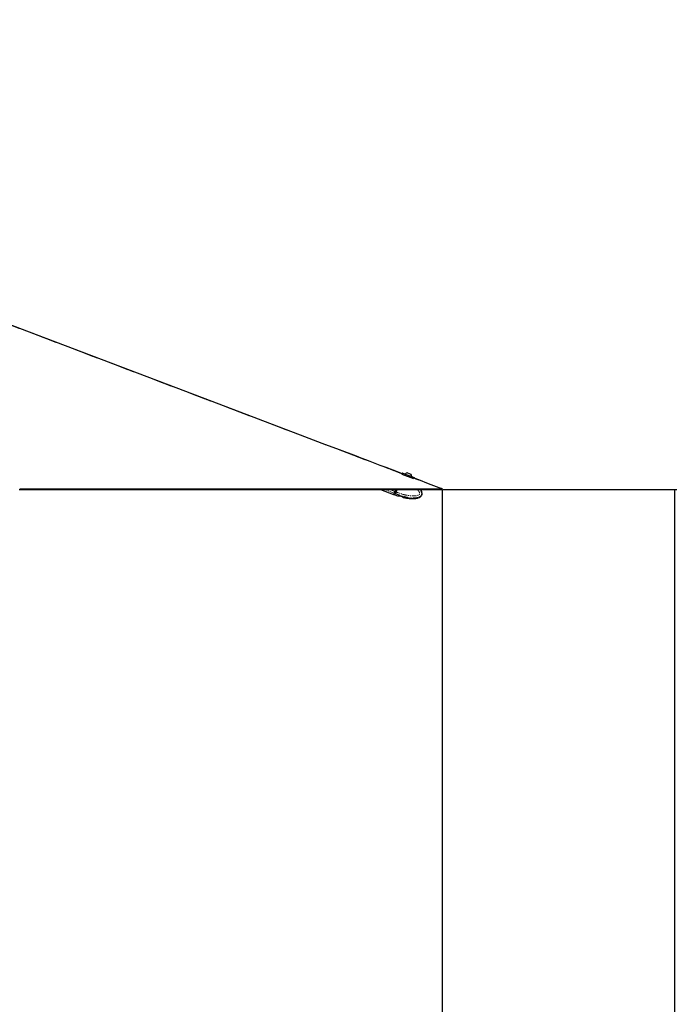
# Paper-space layout 'Wall Base Bracket' of a CAD drawing. Header units: millimetres. Extents: x 245 to 9339, y 492 to 8064.
# Tile 28 of 57: x 3960 to 4872, y 2126 to 3489. Entities that reach past the tile are written whole.
import ezdxf

# ---------------------------------------------------------------- set-up
doc = ezdxf.new("R2010")
doc.units = ezdxf.units.MM
doc.linetypes.add('PHANTOM', pattern=[12.7, 6.35, -1.27, 1.27, -1.27, 1.27, -1.27])
doc.layers.add('COMPONENT_GEOMETRY', color=7, linetype='Continuous')
doc.styles.add('SLDTEXTSTYLE0', font='TXT', dxfattribs={"width": 0.75})
doc.dimstyles.new('SLDDIMSTYLE0', dxfattribs={"dimtxt": 50, "dimasz": 3.302, "dimexe": 0, "dimexo": 0.0625, "dimgap": 12.5, "dimtad": 0, "dimtih": 1, "dimtoh": 1, "dimdec": 0, "dimrnd": 1e-09, "dimzin": 12, "dimdsep": 46, "dimtxsty": 'SLDTEXTSTYLE0', "dimsah": 1, "dimcen": 0.09, "dimadec": 0, "dimazin": 3, "dimtfac": 1, "dimtdec": 0, "dimtofl": 0, "dimtmove": 0, "dimatfit": 3, "dimfxl": 1, "dimfrac": 2, "dimtolj": 1, "dimtzin": 12, "dimarcsym": 0})
doc.dimstyles.new('SLDDIMSTYLE2', dxfattribs={"dimtxt": 3.175, "dimasz": 3.302, "dimexe": 0, "dimexo": 0.0625, "dimgap": 0.79375, "dimtad": 0, "dimtih": 1, "dimtoh": 1, "dimdec": 1, "dimrnd": 1e-09, "dimzin": 12, "dimdsep": 46, "dimtxsty": 'SLDTEXTSTYLE0', "dimsah": 1, "dimcen": 0.09, "dimadec": 0, "dimazin": 3, "dimtfac": 1, "dimtdec": 1, "dimtofl": 0, "dimtmove": 0, "dimatfit": 3, "dimfxl": 1, "dimfrac": 2, "dimtolj": 1, "dimtzin": 12, "dimarcsym": 0})

# ---------------------------------------------------------------- blocks, each defined once
blk = doc.blocks.new('_D_21')
at = {"layer": 'COMPONENT_GEOMETRY', "color": 7}
for p, q in [((4545.1, 2838.7), (4868.3, 2838.7)), ((4865.1, 2838.7), (4865.1, 1750.2)), ((4865.1, 656.6), (4865.1, 1745.1)), ((714, 656.6), (4868.3, 656.6))]:
    blk.add_line(p, q, dxfattribs=at)
for points in [[(4865.1, 2838.7), (4864.6, 2835.4), (4865.7, 2835.4)], [(4865.1, 656.6), (4865.7, 659.9), (4864.6, 659.9)]]:
    blk.add_solid(points, dxfattribs=at)
at = {"layer": 'COMPONENT_GEOMETRY', "color": 7, "insert": (4858.7, 1749.2), "char_height": 3.17, "attachment_point": 1, "style": 'SLDTEXTSTYLE0'}
blk.add_mtext('2182.2', dxfattribs=at)
blk = doc.blocks.new('_D_23')
at = {"layer": 'COMPONENT_GEOMETRY', "color": 7}
for p, q in [((4544.1, 2838.2), (4544.1, 979.4)), ((713.2, 669.3), (713.2, 985.8)), ((713.2, 982.6), (2554.8, 982.6)), ((4544.1, 982.6), (2702.5, 982.6))]:
    blk.add_line(p, q, dxfattribs=at)
for points in [[(713.2, 982.6), (716.5, 982.1), (716.5, 983.1)], [(4544.1, 982.6), (4540.8, 983.1), (4540.8, 982.1)]]:
    blk.add_solid(points, dxfattribs=at)
at = {"layer": 'COMPONENT_GEOMETRY', "color": 7, "insert": (2554.8, 1007.4), "char_height": 50, "attachment_point": 1, "style": 'SLDTEXTSTYLE0'}
blk.add_mtext('3831', dxfattribs=at)

psp = doc.layouts.new('Wall Base Bracket')

# ---------------------------------------------------------------- linework, layer by layer
at = {"color": 7, "linetype": 'Continuous', "lineweight": 25}
for p, q in [((4504.58, 2853.45), (4488.56, 2859.43)), ((4489, 2861.19), (4488.76, 2860.55)), ((4489.26, 2861.31), (4505.28, 2855.33)), ((4492.9, 2860.18), (4492.82, 2859.98)), ((4492.9, 2860.18), (4501.78, 2856.87)), ((4495.95, 2861.58), (4500.39, 2859.92)), ((4500.39, 2859.92), (4500.4, 2859.91)), ((4501.72, 2856.66), (4501.8, 2856.86)), ((4501.78, 2856.87), (4501.8, 2856.86)), ((4505.12, 2854.33), (4505.4, 2855.07)), ((4458.65, 2838.73), (4476.77, 2831.97)), ((4478.31, 2836.1), (4477.45, 2833.8)), ((4479.29, 2838.73), (4478.31, 2836.1)), ((4480.18, 2835.41), (4481.42, 2838.73)), ((4480.18, 2835.41), (4480.18, 2835.41)), ((4477.45, 2833.8), (4476.77, 2831.97)), ((4477.05, 2831.87), (4478.64, 2831.27)), ((4478.64, 2831.27), (4481.98, 2830.16)), ((4482.14, 2830.07), (4483.75, 2830.09)), ((4485.09, 2829.97), (4488, 2829.17)), ((4489.17, 2828.59), (4490.47, 2827.78)), ((4490.64, 2827.72), (4490.47, 2827.78))]:
    psp.add_line(p, q, dxfattribs=at)
at = {"color": 8, "linetype": 'PHANTOM', "lineweight": 18}
for p, q in [((4505.4, 2855.07), (4489, 2861.19)), ((4492.36, 2858.23), (4501.47, 2854.83)), ((4543.05, 2839.71), (4504.62, 2854.3)), ((4477.45, 2833.8), (4464.23, 2838.73)), ((4478.31, 2836.1), (4471.28, 2838.73)), ((4477.73, 2833.69), (4478.59, 2836)), ((4478.31, 2836.1), (4478.59, 2836)), ((4478.59, 2836), (4479.61, 2838.73)), ((4480.18, 2835.41), (4478.59, 2836)), ((4477.73, 2833.69), (4477.05, 2831.87)), ((4477.73, 2833.69), (4479.24, 2833.13)), ((4479.32, 2833.09), (4478.64, 2831.27)), ((4479.24, 2833.13), (4479.32, 2833.09))]:
    psp.add_line(p, q, dxfattribs=at)
at = {"color": 8, "linetype": 'PHANTOM', "lineweight": 18, "flags": 128}
psp.add_lwpolyline([(4489.12, 2860.19), (3462.78, 3250.08), (3321.31, 3303.82), (3179.85, 3357.57), (3038.39, 3411.31), (2896.93, 3465.06), (2834.04, 3488.97)], dxfattribs=at)
at = {"color": 7, "linetype": 'Continuous', "lineweight": 25, "flags": 128}
for points in [[(4488.76, 2860.55), (4486.85, 2861.28), (4476.07, 2865.37), (4466.3, 2869.08), (4458.23, 2872.15), (4450.99, 2874.9), (4444.52, 2877.35), (4438.16, 2879.77), (4431.76, 2882.2), (4425.32, 2884.65), (4401.95, 2893.53), (4378.07, 2902.6), (4354.09, 2911.71), (4225.65, 2960.5), (3996.3, 3047.62), (3586.73, 3203.21), (3065.47, 3401.23), (2836.12, 3488.37), (2834.57, 3488.96)], [(4544.13, 2839.52), (4539.94, 2841.11), (4525.16, 2846.72), (4511.39, 2851.95), (4505.12, 2854.33)], [(3958.87, 2838.73), (3960.48, 2838.73), (3963.69, 2838.73), (3965.3, 2838.73), (3966.9, 2838.73), (3970.12, 2838.73), (3971.72, 2838.73), (3974.94, 2838.73), (3976.54, 2838.73), (3979.76, 2838.73), (3981.37, 2838.73), (3984.58, 2838.73), (3986.19, 2838.73), (3987.79, 2838.73), (3991.01, 2838.73), (3992.61, 2838.73), (3995.83, 2838.73), (3997.43, 2838.73), (4000.65, 2838.73), (4002.25, 2838.73), (4003.86, 2838.73), (4007.08, 2838.73), (4008.68, 2838.73), (4011.9, 2838.73), (4013.5, 2838.73), (4016.72, 2838.73), (4018.32, 2838.73), (4021.54, 2838.73), (4023.14, 2838.73), (4024.75, 2838.73), (4027.96, 2838.73), (4029.57, 2838.73), (4032.79, 2838.73), (4034.39, 2838.73), (4037.61, 2838.73), (4039.21, 2838.73), (4042.43, 2838.73), (4044.03, 2838.73), (4045.64, 2838.73), (4048.85, 2838.73), (4050.46, 2838.73), (4053.67, 2838.73), (4055.28, 2838.73), (4058.5, 2838.73), (4060.1, 2838.73), (4063.32, 2838.73), (4064.92, 2838.73), (4066.53, 2838.73), (4069.74, 2838.73), (4071.35, 2838.73), (4074.56, 2838.73), (4076.17, 2838.73), (4079.38, 2838.73), (4080.99, 2838.73), (4082.6, 2838.73), (4085.81, 2838.73), (4087.42, 2838.73), (4090.63, 2838.73), (4092.24, 2838.73), (4095.45, 2838.73), (4097.06, 2838.73), (4100.27, 2838.73), (4101.88, 2838.73), (4103.49, 2838.73), (4106.7, 2838.73), (4108.31, 2838.73), (4111.52, 2838.73), (4113.13, 2838.73), (4116.34, 2838.73), (4117.95, 2838.73), (4121.16, 2838.73), (4122.77, 2838.73), (4124.38, 2838.73), (4127.59, 2838.73), (4129.2, 2838.73), (4132.41, 2838.73), (4134.02, 2838.73), (4137.23, 2838.73), (4138.84, 2838.73), (4142.05, 2838.73), (4143.66, 2838.73), (4145.27, 2838.73), (4148.48, 2838.73), (4150.09, 2838.73), (4153.3, 2838.73), (4154.91, 2838.73), (4158.12, 2838.73), (4159.73, 2838.73), (4161.34, 2838.73), (4164.55, 2838.73), (4166.16, 2838.73), (4169.37, 2838.73), (4170.98, 2838.73), (4174.19, 2838.73), (4175.8, 2838.73), (4179.01, 2838.73), (4180.62, 2838.73), (4182.23, 2838.73), (4185.44, 2838.73), (4187.05, 2838.73), (4190.26, 2838.73), (4191.87, 2838.73), (4195.08, 2838.73), (4196.69, 2838.73), (4199.9, 2838.73), (4201.51, 2838.73), (4203.11, 2838.73), (4206.33, 2838.73), (4207.94, 2838.73), (4211.15, 2838.73), (4212.76, 2838.73), (4215.97, 2838.73), (4217.58, 2838.73), (4220.79, 2838.73), (4222.4, 2838.73), (4224, 2838.73), (4227.22, 2838.73), (4228.83, 2838.73), (4232.04, 2838.73), (4233.65, 2838.73), (4236.86, 2838.73), (4238.47, 2838.73), (4240.07, 2838.73), (4243.29, 2838.73), (4244.89, 2838.73), (4248.11, 2838.73), (4249.71, 2838.73), (4252.93, 2838.73), (4254.54, 2838.73), (4257.75, 2838.73), (4259.36, 2838.73), (4260.96, 2838.73), (4264.18, 2838.73), (4265.78, 2838.73), (4269, 2838.73), (4270.6, 2838.73), (4273.82, 2838.73), (4275.43, 2838.73), (4278.64, 2838.73), (4280.25, 2838.73), (4281.85, 2838.73), (4285.07, 2838.73), (4286.67, 2838.73), (4289.89, 2838.73), (4291.49, 2838.73), (4294.71, 2838.73), (4296.31, 2838.73), (4299.53, 2838.73), (4301.14, 2838.73), (4302.74, 2838.73), (4305.96, 2838.73), (4307.56, 2838.73), (4310.78, 2838.73), (4312.38, 2838.73), (4315.6, 2838.73), (4317.2, 2838.73), (4318.81, 2838.73), (4322.03, 2838.73), (4323.63, 2838.73), (4326.85, 2838.73), (4328.45, 2838.73), (4331.67, 2838.73), (4333.27, 2838.73), (4336.49, 2838.73), (4338.09, 2838.73), (4339.7, 2838.73), (4342.91, 2838.73), (4344.52, 2838.73), (4347.74, 2838.73), (4349.34, 2838.73), (4352.56, 2838.73), (4354.16, 2838.73), (4357.38, 2838.73), (4358.98, 2838.73), (4360.59, 2838.73), (4363.8, 2838.73), (4365.41, 2838.73), (4368.63, 2838.73), (4370.23, 2838.73), (4373.45, 2838.73), (4375.05, 2838.73), (4378.27, 2838.73), (4379.87, 2838.73), (4381.48, 2838.73), (4384.69, 2838.73), (4386.3, 2838.73), (4389.52, 2838.73), (4391.12, 2838.73), (4394.34, 2838.73), (4395.94, 2838.73), (4397.55, 2838.73), (4400.76, 2838.73), (4402.37, 2838.73), (4405.58, 2838.73), (4407.19, 2838.73), (4410.4, 2838.73), (4412.01, 2838.73), (4415.23, 2838.73), (4416.83, 2838.73), (4418.44, 2838.73), (4421.65, 2838.73), (4423.26, 2838.73), (4426.47, 2838.73), (4428.08, 2838.73), (4431.29, 2838.73), (4432.9, 2838.73), (4436.12, 2838.73), (4437.72, 2838.73), (4439.33, 2838.73), (4442.54, 2838.73), (4444.15, 2838.73), (4447.36, 2838.73), (4448.97, 2838.73), (4452.18, 2838.73), (4453.79, 2838.73), (4457.01, 2838.73), (4458.61, 2838.73), (4460.22, 2838.73), (4463.43, 2838.73), (4465.04, 2838.73), (4468.25, 2838.73), (4469.86, 2838.73), (4473.07, 2838.73), (4474.68, 2838.73), (4477.89, 2838.73), (4479.5, 2838.73), (4481.11, 2838.73), (4484.32, 2838.73), (4485.93, 2838.73), (4489.14, 2838.73), (4490.75, 2838.73), (4493.96, 2838.73), (4495.57, 2838.73), (4497.18, 2838.73), (4500.39, 2838.73), (4502, 2838.73), (4505.21, 2838.73), (4506.82, 2838.73), (4510.03, 2838.73), (4511.64, 2838.73), (4514.85, 2838.73), (4516.46, 2838.73), (4518.07, 2838.73), (4521.28, 2838.73), (4522.89, 2838.73), (4526.1, 2838.73), (4527.71, 2838.73), (4530.92, 2838.73), (4532.53, 2838.73), (4535.74, 2838.73), (4537.35, 2838.73), (4538.96, 2838.73), (4541.39, 2838.73), (4543.81, 2838.73)], [(3959.5, 2839.71), (3960.3, 2839.71), (3963.52, 2839.71), (3965.12, 2839.71), (3968.34, 2839.71), (3969.95, 2839.71), (3973.16, 2839.71), (3974.77, 2839.71), (3977.98, 2839.71), (3979.59, 2839.71), (3981.19, 2839.71), (3984.41, 2839.71), (3986.01, 2839.71), (3989.23, 2839.71), (3990.83, 2839.71), (3994.05, 2839.71), (3995.66, 2839.71), (3997.26, 2839.71), (4000.48, 2839.71), (4002.08, 2839.71), (4005.3, 2839.71), (4006.9, 2839.71), (4010.12, 2839.71), (4011.72, 2839.71), (4014.94, 2839.71), (4016.54, 2839.71), (4018.15, 2839.71), (4021.37, 2839.71), (4022.97, 2839.71), (4026.19, 2839.71), (4027.79, 2839.71), (4031.01, 2839.71), (4032.61, 2839.71), (4035.83, 2839.71), (4037.43, 2839.71), (4039.04, 2839.71), (4042.25, 2839.71), (4043.86, 2839.71), (4047.08, 2839.71), (4048.68, 2839.71), (4051.9, 2839.71), (4053.5, 2839.71), (4056.72, 2839.71), (4058.32, 2839.71), (4059.93, 2839.71), (4063.14, 2839.71), (4064.75, 2839.71), (4067.96, 2839.71), (4069.57, 2839.71), (4072.79, 2839.71), (4074.39, 2839.71), (4076, 2839.71), (4079.21, 2839.71), (4080.82, 2839.71), (4084.03, 2839.71), (4085.64, 2839.71), (4088.85, 2839.71), (4090.46, 2839.71), (4093.68, 2839.71), (4095.28, 2839.71), (4096.89, 2839.71), (4100.1, 2839.71), (4101.71, 2839.71), (4104.92, 2839.71), (4106.53, 2839.71), (4109.74, 2839.71), (4111.35, 2839.71), (4114.56, 2839.71), (4116.17, 2839.71), (4117.78, 2839.71), (4120.99, 2839.71), (4122.6, 2839.71), (4125.81, 2839.71), (4127.42, 2839.71), (4130.63, 2839.71), (4132.24, 2839.71), (4135.45, 2839.71), (4137.06, 2839.71), (4138.67, 2839.71), (4141.88, 2839.71), (4143.49, 2839.71), (4146.7, 2839.71), (4148.31, 2839.71), (4151.52, 2839.71), (4153.13, 2839.71), (4154.74, 2839.71), (4157.95, 2839.71), (4159.56, 2839.71), (4162.77, 2839.71), (4164.38, 2839.71), (4167.59, 2839.71), (4169.2, 2839.71), (4172.41, 2839.71), (4174.02, 2839.71), (4175.63, 2839.71), (4178.84, 2839.71), (4180.45, 2839.71), (4183.66, 2839.71), (4185.27, 2839.71), (4188.48, 2839.71), (4190.09, 2839.71), (4193.3, 2839.71), (4194.91, 2839.71), (4196.52, 2839.71), (4199.73, 2839.71), (4201.34, 2839.71), (4204.55, 2839.71), (4206.16, 2839.71), (4209.37, 2839.71), (4210.98, 2839.71), (4214.19, 2839.71), (4215.8, 2839.71), (4217.41, 2839.71), (4220.62, 2839.71), (4222.23, 2839.71), (4225.44, 2839.71), (4227.05, 2839.71), (4230.26, 2839.71), (4231.87, 2839.71), (4233.47, 2839.71), (4236.69, 2839.71), (4238.29, 2839.71), (4241.51, 2839.71), (4243.12, 2839.71), (4246.33, 2839.71), (4247.94, 2839.71), (4251.15, 2839.71), (4252.76, 2839.71), (4254.36, 2839.71), (4257.58, 2839.71), (4259.18, 2839.71), (4262.4, 2839.71), (4264.01, 2839.71), (4267.22, 2839.71), (4268.83, 2839.71), (4272.04, 2839.71), (4273.65, 2839.71), (4275.25, 2839.71), (4278.47, 2839.71), (4280.07, 2839.71), (4283.29, 2839.71), (4284.89, 2839.71), (4288.11, 2839.71), (4289.72, 2839.71), (4292.93, 2839.71), (4294.54, 2839.71), (4296.14, 2839.71), (4299.36, 2839.71), (4300.96, 2839.71), (4304.18, 2839.71), (4305.78, 2839.71), (4309, 2839.71), (4310.61, 2839.71), (4312.21, 2839.71), (4315.43, 2839.71), (4317.03, 2839.71), (4320.25, 2839.71), (4321.85, 2839.71), (4325.07, 2839.71), (4326.67, 2839.71), (4329.89, 2839.71), (4331.49, 2839.71), (4333.1, 2839.71), (4336.32, 2839.71), (4337.92, 2839.71), (4341.14, 2839.71), (4342.74, 2839.71), (4345.96, 2839.71), (4347.56, 2839.71), (4350.78, 2839.71), (4352.38, 2839.71), (4353.99, 2839.71), (4357.21, 2839.71), (4358.81, 2839.71), (4362.03, 2839.71), (4363.63, 2839.71), (4366.85, 2839.71), (4368.45, 2839.71), (4371.67, 2839.71), (4373.27, 2839.71), (4374.88, 2839.71), (4378.1, 2839.71), (4379.7, 2839.71), (4382.92, 2839.71), (4384.52, 2839.71), (4387.74, 2839.71), (4389.34, 2839.71), (4390.95, 2839.71), (4394.16, 2839.71), (4395.77, 2839.71), (4398.98, 2839.71), (4400.59, 2839.71), (4403.81, 2839.71), (4405.41, 2839.71), (4408.63, 2839.71), (4410.23, 2839.71), (4411.84, 2839.71), (4415.05, 2839.71), (4416.66, 2839.71), (4419.87, 2839.71), (4421.48, 2839.71), (4424.7, 2839.71), (4426.3, 2839.71), (4429.52, 2839.71), (4431.12, 2839.71), (4432.73, 2839.71), (4435.94, 2839.71), (4437.55, 2839.71), (4440.76, 2839.71), (4442.37, 2839.71), (4445.59, 2839.71), (4447.19, 2839.71), (4450.41, 2839.71), (4452.01, 2839.71), (4453.62, 2839.71), (4456.83, 2839.71), (4458.44, 2839.71), (4461.65, 2839.71), (4463.26, 2839.71), (4466.47, 2839.71), (4468.08, 2839.71), (4469.69, 2839.71), (4472.9, 2839.71), (4474.51, 2839.71), (4477.72, 2839.71), (4479.33, 2839.71), (4482.54, 2839.71), (4484.15, 2839.71), (4487.36, 2839.71), (4488.97, 2839.71), (4490.58, 2839.71), (4493.79, 2839.71), (4495.4, 2839.71), (4498.61, 2839.71), (4500.22, 2839.71), (4503.43, 2839.71), (4505.04, 2839.71), (4508.25, 2839.71), (4509.86, 2839.71), (4511.47, 2839.71), (4514.68, 2839.71), (4516.29, 2839.71), (4519.5, 2839.71), (4521.11, 2839.71), (4524.32, 2839.71), (4525.93, 2839.71), (4529.14, 2839.71), (4530.75, 2839.71), (4532.36, 2839.71), (4535.57, 2839.71), (4537.18, 2839.71), (4540.12, 2839.71), (4543.05, 2839.71)], [(4543.81, 2838.73), (4543.97, 2839.12), (4544.13, 2839.52)]]:
    psp.add_lwpolyline(points, dxfattribs=at)
at = {"color": 7, "linetype": 'Continuous', "lineweight": 25}
for centre, radius, start, end in [((4489.19, 2861.12), 0.2, 69.5401, 159.5401), ((4496.51, 2856.29), 5.32, 96.08097, 132.87848), ((4496.51, 2856.29), 5.32, 6.20172, 42.99923), ((4505.21, 2855.14), 0.2, 339.5401, 69.5401), ((4477.15, 2832.15), 0.3, 159.5401, 249.5401)]:
    psp.add_arc(centre, radius, start, end, dxfattribs=at)
at = {"color": 8, "linetype": 'PHANTOM', "lineweight": 18}
psp.add_arc((4477.8, 2833.96), 0.277, 165.72199, 254.61006, dxfattribs=at)
at = {"color": 7, "linetype": 'Continuous', "lineweight": 25}
for points, knots in [([(4480.18, 2835.41), (4480.12, 2835.25), (4479.99, 2834.94), (4479.81, 2834.48), (4479.63, 2834.05), (4479.48, 2833.69), (4479.35, 2833.39), (4479.27, 2833.22), (4479.24, 2833.14), (4479.24, 2833.13)], [0, 0, 0, 0, 0.1727117, 0.3504341, 0.523145, 0.7008597, 0.8420721, 0.9859711, 1, 1, 1, 1]), ([(4490.64, 2827.72), (4490.69, 2827.71), (4492.46, 2827.25), (4495.76, 2826.74), (4500.27, 2826.25), (4504.07, 2826.17), (4507.18, 2826.4), (4509.65, 2826.85), (4511.56, 2827.45), (4513.14, 2828.19), (4514.41, 2829.08), (4515.36, 2830.15), (4515.95, 2831.32), (4516.27, 2832.82), (4516.1, 2834.44), (4515.53, 2836.06), (4514.84, 2837.45), (4514.21, 2838.32), (4513.91, 2838.73)], [0, 0, 0, 0, 0.0047903, 0.1557563, 0.2848359, 0.3925115, 0.4803971, 0.550942, 0.6068008, 0.6506317, 0.6996027, 0.7385512, 0.7716905, 0.8103362, 0.8684067, 0.9080075, 0.9571303, 1, 1, 1, 1]), ([(4544.13, 2839.52), (4544.07, 2839.54), (4543.95, 2839.58), (4543.77, 2839.63), (4543.58, 2839.67), (4543.4, 2839.69), (4543.22, 2839.7), (4543.11, 2839.71), (4543.05, 2839.71)], [0, 0, 0, 0, 0.1749467, 0.3499932, 0.52534, 0.700787, 0.8503624, 1, 1, 1, 1]), ([(4481.96, 2830.11), (4481.96, 2830.11), (4481.94, 2830.11), (4482.04, 2830.09), (4482.13, 2830.07), (4482.14, 2830.07)], [0, 0, 0, 0, 0.27588755, 0.90943852, 1, 1, 1, 1]), ([(4483.75, 2830.09), (4483.86, 2830.1), (4484.09, 2830.13), (4484.58, 2830.1), (4484.92, 2830.01), (4485.09, 2829.97)], [0, 0, 0, 0, 0.3375404, 0.6755452, 1, 1, 1, 1]), ([(4488, 2829.17), (4488.15, 2829.12), (4488.45, 2829.03), (4488.84, 2828.84), (4489.06, 2828.69), (4489.15, 2828.61), (4489.17, 2828.59)], [0, 0, 0, 0, 0.2994697, 0.5988501, 0.9021501, 1, 1, 1, 1]), ([(4490.47, 2827.78), (4490.54, 2827.75), (4490.65, 2827.71), (4490.64, 2827.72), (4490.64, 2827.72)], [0, 0, 0, 0, 0.6444168, 1, 1, 1, 1])]:
    psp.add_open_spline(points, degree=3, knots=knots, dxfattribs=at)
at = {"color": 8, "linetype": 'PHANTOM', "lineweight": 18}
for points, knots in [([(4479.32, 2833.09), (4479.32, 2833.09), (4479.98, 2832.8), (4481.31, 2832.24), (4483.32, 2831.45), (4485.37, 2830.7), (4487.78, 2829.9), (4489.89, 2829.28), (4491.66, 2828.81), (4492.73, 2828.55), (4494.12, 2828.23), (4495.77, 2827.9), (4497.84, 2827.55), (4499.73, 2827.3), (4501.53, 2827.14), (4503.05, 2827.06), (4504.48, 2827.05), (4506.33, 2827.1), (4507.98, 2827.27), (4509.55, 2827.57), (4510.55, 2827.82), (4511.64, 2828.19), (4512.76, 2828.7), (4513.71, 2829.32), (4514.4, 2829.97), (4514.86, 2830.55), (4515.22, 2831.19), (4515.48, 2831.9), (4515.6, 2832.7), (4515.58, 2833.53), (4515.42, 2834.5), (4515.05, 2835.59), (4514.51, 2836.66), (4513.86, 2837.73), (4513.33, 2838.36), (4513.02, 2838.73)], [0, 0, 0, 0, 0.0000013, 0.0467135, 0.0934772, 0.1402769, 0.1875675, 0.2586239, 0.2823482, 0.3060725, 0.3298542, 0.3751295, 0.4148183, 0.4659292, 0.498726, 0.5315902, 0.5645128, 0.5911448, 0.6514158, 0.6716366, 0.6947688, 0.7180319, 0.7458494, 0.7742947, 0.7905519, 0.8071497, 0.8213919, 0.8381754, 0.8555441, 0.8733491, 0.8915901, 0.9190064, 0.947033, 0.9691233, 1, 1, 1, 1]), ([(4509.42, 2838.73), (4509.49, 2838.66), (4509.89, 2838.28), (4510.56, 2837.54), (4511.41, 2836.48), (4512.08, 2835.47), (4512.56, 2834.53), (4512.81, 2833.83), (4512.92, 2833.26), (4512.93, 2832.88), (4512.89, 2832.56), (4512.8, 2832.3), (4512.66, 2832.05), (4512.45, 2831.81), (4512.07, 2831.45), (4511.47, 2831.08), (4510.68, 2830.72), (4509.85, 2830.44), (4508.94, 2830.21), (4507.94, 2830.02), (4506.85, 2829.88), (4505.74, 2829.8), (4504.29, 2829.75), (4502.5, 2829.78), (4500.09, 2829.96), (4497.39, 2830.31), (4494.72, 2830.8), (4492.37, 2831.33), (4490.32, 2831.86), (4488.28, 2832.45), (4485.9, 2833.21), (4483.19, 2834.17), (4481.19, 2835), (4480.18, 2835.41)], [0, 0, 0, 0, 0.007218, 0.0394307, 0.072083, 0.105009, 0.1263691, 0.1480829, 0.1580596, 0.1682306, 0.1748625, 0.1817194, 0.1873572, 0.1957181, 0.2042844, 0.2249049, 0.2461028, 0.2667694, 0.2875679, 0.3138504, 0.3402315, 0.366831, 0.3934792, 0.444545, 0.4957873, 0.5679124, 0.6402628, 0.6910927, 0.7419725, 0.7929865, 0.8440395, 0.9219591, 1, 1, 1, 1])]:
    psp.add_open_spline(points, degree=3, knots=knots, dxfattribs=at)

# ---------------------------------------------------------------- dimensions: what is measured, and where the dimension line sits
at = {"layer": 'COMPONENT_GEOMETRY', "color": 7}
dim = psp.add_linear_dim(base=(4865.15, 656.56), p1=(4543.81, 2838.73), p2=(712.68, 656.56), angle=90, dimstyle='SLDDIMSTYLE2', dxfattribs=at)
dim.commit()
dim.dimension.update_dxf_attribs({"geometry": '_D_21', "text_midpoint": (4865.15, 1747.65), "dimtype": 160})
dim = psp.add_linear_dim(base=(4544.13, 982.58), p1=(713.18, 668.06), p2=(4544.13, 2839.52), dimstyle='SLDDIMSTYLE0', dxfattribs=at)
dim.commit()
dim.dimension.update_dxf_attribs({"geometry": '_D_23', "text_midpoint": (2628.66, 982.58), "dimtype": 160})

doc.saveas('drawing.dxf')
